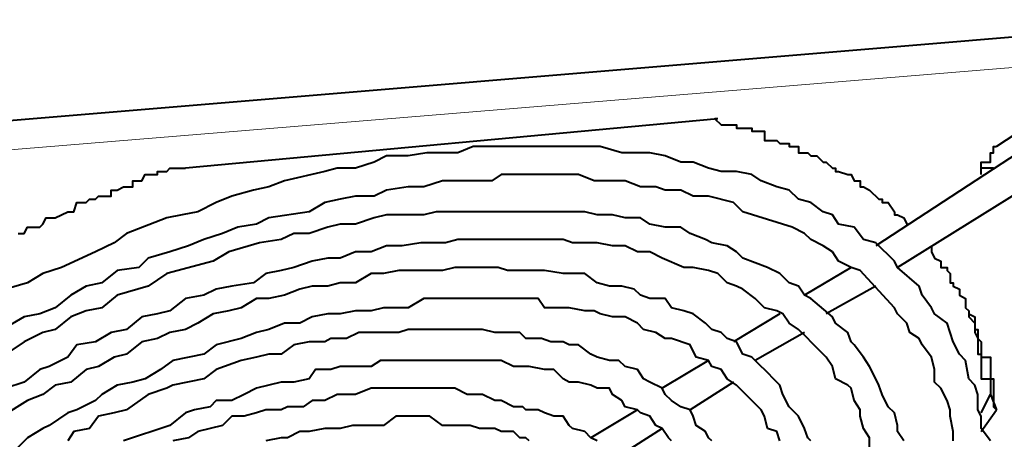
# Model space of a CAD drawing. Header units: millimetres. Extents: x 2 to 406, y 0 to 285.
# Tile 24 of 53: x 370.46 to 375.73, y 60.77 to 63.01. Entities that reach past the tile are written whole.
import ezdxf

# ---------------------------------------------------------------- set-up
doc = ezdxf.new("R2010")
doc.units = ezdxf.units.MM
doc.header["$MEASUREMENT"] = 0
doc.layers.get('0').update_dxf_attribs({"linetype": 'CONTINUOUS'})

msp = doc.modelspace()

# ---------------------------------------------------------------- linework, layer by layer
at = {"color": 0, "linetype": 'Continuous', "lineweight": 5, "true_color": 0x000007}
for points in [[(368.9339, 62.3466), (376.8761, 63.0085)], [(369.0001, 62.1977), (376.661, 62.8265)]]:
    msp.add_lwpolyline(points, dxfattribs=at)
at = {"color": 0, "linetype": 'Continuous', "lineweight": 40, "true_color": 0x000007}
for points in [[(368.9339, 62.3466), (376.8596, 63.0085)], [(374.1956, 62.479), (371.3496, 62.2143)], [(374.1956, 62.479), (374.1791, 62.479), (374.2122, 62.4459), (374.2949, 62.4459), (374.2949, 62.4294), (374.3776, 62.4294), (374.3776, 62.4128), (374.4438, 62.4128), (374.4438, 62.3632), (374.51, 62.3632), (374.5265, 62.3466), (374.5762, 62.3466), (374.5762, 62.3301), (374.6258, 62.3301), (374.6258, 62.297), (374.6755, 62.297), (374.692, 62.2804), (374.7251, 62.2804), (374.7582, 62.2474), (374.7747, 62.2474), (374.8078, 62.2143), (374.8244, 62.2143), (374.8244, 62.1977), (374.8409, 62.1977), (374.8906, 62.1812), (374.9071, 62.1812), (374.9236, 62.1481), (374.9567, 62.1481), (374.9567, 62.115), (374.9733, 62.115), (375.0064, 62.0984), (375.056, 62.0488), (375.0726, 62.0488), (375.0726, 62.0323), (375.1057, 62.0323), (375.1388, 61.9826), (375.1388, 61.9661), (375.1553, 61.9661), (375.1884, 61.9495), (375.2049, 61.9164)], [(375.8337, 62.4294), (375.6848, 62.3301)], [(375.6517, 60.7582), (375.602, 60.8244), (375.602, 60.8906), (375.5855, 60.9236), (375.5855, 61.0064), (375.569, 61.056), (375.5359, 61.0891), (375.5193, 61.1884), (375.4862, 61.2215), (375.4531, 61.2877), (375.4366, 61.3373), (375.42, 61.3869), (375.3539, 61.4366), (375.3373, 61.4697), (375.2877, 61.5359), (375.2711, 61.5855), (375.1553, 61.6848), (375.1388, 61.7179), (375.0395, 61.8171), (374.9733, 61.8337), (374.9236, 61.8999), (374.8409, 61.9164), (374.8078, 61.9661), (374.7582, 61.9826), (374.692, 62.0323), (374.6258, 62.0488), (374.5762, 62.0984), (374.51, 62.115), (374.4273, 62.1481), (374.3776, 62.1812), (374.2949, 62.1977), (374.2122, 62.1977), (374.146, 62.2143), (374.0632, 62.2474), (373.9971, 62.2474), (373.9143, 62.2804), (373.8316, 62.297), (373.6827, 62.297), (373.5668, 62.3301), (372.8884, 62.3301), (372.8057, 62.297), (372.6403, 62.297), (372.541, 62.2804), (372.4252, 62.2804), (372.359, 62.2474), (372.2597, 62.2143), (372.1604, 62.2143), (372.0942, 62.1977), (371.8791, 62.1481), (371.7964, 62.115), (371.7137, 62.0984), (371.5978, 62.0653), (371.5151, 62.0323), (371.4158, 61.9826), (371.3331, 61.9661), (371.2504, 61.9495), (371.0353, 61.8668), (370.9691, 61.8171), (370.8698, 61.7675), (370.6878, 61.6848), (370.5885, 61.6517), (370.5058, 61.602), (370.39, 61.569)], [(375.602, 62.1812), (375.602, 62.2474), (375.6517, 62.2474), (375.6517, 62.297), (375.6682, 62.297), (375.6682, 62.3301), (375.6848, 62.3301)], [(375.8006, 62.297), (375.0395, 61.8006)], [(370.4561, 61.8668), (370.4892, 61.8668), (370.5058, 61.8999), (370.572, 61.8999), (370.5885, 61.9164), (370.6051, 61.9495), (370.6547, 61.9495), (370.6878, 61.9661), (370.7209, 61.9826), (370.754, 61.9826), (370.7705, 62.0323), (370.8202, 62.0323), (370.8367, 62.0488), (370.8698, 62.0488), (370.8863, 62.0653), (370.9525, 62.0653), (370.9525, 62.0984), (370.9856, 62.0984), (371.0187, 62.115), (371.0684, 62.115), (371.0684, 62.1481), (371.118, 62.1481), (371.1345, 62.1812), (371.2007, 62.1812), (371.2007, 62.1977), (371.2504, 62.1977), (371.2669, 62.2143), (371.3496, 62.2143)], [(375.6682, 62.2143), (375.602, 62.2143)], [(375.4531, 60.7582), (375.4531, 60.8078), (375.4366, 60.8906), (375.4366, 60.9236), (375.42, 60.9733), (375.3869, 61.0395), (375.3539, 61.0726), (375.3539, 61.1387), (375.3373, 61.2049), (375.2877, 61.2711), (375.2711, 61.3042), (375.2215, 61.3373), (375.2049, 61.3869), (375.1553, 61.4366), (375.1388, 61.4697), (374.9567, 61.6682), (374.9071, 61.6848), (374.8409, 61.7179), (374.8078, 61.7675), (374.7582, 61.8006), (374.692, 61.8337), (374.6589, 61.8668), (374.5927, 61.8999), (374.328, 61.9826), (374.2783, 62.0323), (374.146, 62.0653), (374.0632, 62.0653), (373.9971, 62.0984), (373.9143, 62.0984), (373.8647, 62.115), (373.782, 62.115), (373.6992, 62.1481), (373.5338, 62.1481), (373.451, 62.1812), (373.0374, 62.1812), (372.9877, 62.1481), (372.723, 62.1481), (372.6237, 62.115), (372.541, 62.115), (372.4252, 62.0984), (372.359, 62.0653), (372.2597, 62.0653), (372.177, 62.0488), (372.0942, 62.0323), (372.0115, 61.9826), (371.7964, 61.9495), (371.7302, 61.9164), (371.6309, 61.8999), (371.5482, 61.8668), (371.4489, 61.8337), (371.3662, 61.8006), (371.2669, 61.7675), (371.1511, 61.7344), (371.1014, 61.6848), (370.9856, 61.6682), (370.9029, 61.602), (370.8202, 61.5855), (370.7374, 61.5359), (370.6547, 61.4697), (370.572, 61.4366), (370.4892, 61.42), (370.3734, 61.3539)], [(375.8999, 62.1481), (375.1553, 61.6848)], [(375.602, 62.1812), (375.602, 62.1812)], [(375.1884, 60.7582), (375.1553, 60.8078), (375.1553, 60.8409), (375.1388, 60.9071), (375.1057, 60.9402), (375.0726, 61.0064), (375.056, 61.056), (375.0395, 61.0891), (375.0064, 61.1553), (374.9733, 61.2049), (374.9236, 61.2711), (374.9071, 61.2877), (374.8906, 61.3373), (374.8244, 61.3869), (374.8078, 61.42), (374.692, 61.5193), (374.6589, 61.5359), (374.6258, 61.5855), (374.5762, 61.602), (374.5265, 61.6517), (374.4604, 61.6848), (374.328, 61.7344), (374.2949, 61.7675), (374.2452, 61.8006), (374.1625, 61.8171), (374.1294, 61.8337), (374.0467, 61.8668), (373.9971, 61.8999), (373.9143, 61.8999), (373.8316, 61.9164), (373.782, 61.9495), (373.6992, 61.9495), (373.633, 61.9661), (373.5503, 61.9661), (373.4841, 61.9826), (372.6899, 61.9826), (372.6237, 61.9661), (372.4252, 61.9661), (372.359, 61.9495), (372.2597, 61.9164), (372.177, 61.9164), (372.1108, 61.8999), (372.0115, 61.8668), (371.9288, 61.8668), (371.8626, 61.8337), (371.7468, 61.8171), (371.5813, 61.7675), (371.4986, 61.7179), (371.2504, 61.6517), (371.1511, 61.5855), (370.9856, 61.5359), (370.9029, 61.4697), (370.8202, 61.4531), (370.7374, 61.42), (370.6547, 61.3539), (370.5885, 61.3373), (370.4892, 61.2877), (370.39, 61.2215)], [(375.0064, 60.7085), (375.0064, 60.7747), (374.9733, 60.8244), (374.9567, 60.8906), (374.9567, 60.9236), (374.9236, 60.9733), (374.9071, 61.0395), (374.8906, 61.056), (374.8244, 61.0891), (374.8078, 61.1553), (374.7747, 61.2049), (374.7582, 61.2215), (374.692, 61.2877), (374.6755, 61.3042), (374.6258, 61.3539), (374.5762, 61.3869), (374.5431, 61.4366), (374.51, 61.4531), (374.4438, 61.4697), (374.3942, 61.5193), (374.328, 61.569), (374.2949, 61.5855), (374.2452, 61.602), (374.1956, 61.6517), (374.146, 61.6682), (374.0632, 61.6848), (374.0136, 61.6848), (373.8978, 61.7344), (373.8316, 61.7675), (373.7654, 61.7675), (373.6992, 61.8006), (373.633, 61.8006), (373.5503, 61.8171), (373.4179, 61.8171), (373.3683, 61.8337), (372.8057, 61.8337), (372.7395, 61.8171), (372.6072, 61.8171), (372.5079, 61.8006), (372.4252, 61.8006), (372.3424, 61.7675), (372.2597, 61.7675), (372.177, 61.7344), (372.1108, 61.7344), (372.028, 61.7179), (371.9288, 61.6848), (371.8626, 61.6682), (371.7798, 61.6517), (371.7137, 61.602), (371.5978, 61.5855), (371.5151, 61.569), (371.4489, 61.5359), (371.3496, 61.5193), (371.2669, 61.4531), (371.2007, 61.4366), (371.118, 61.42), (371.0353, 61.3539), (370.9525, 61.3373), (370.8698, 61.2877), (370.7705, 61.2711), (370.7209, 61.2049), (370.6216, 61.1553), (370.572, 61.1387), (370.4892, 61.0726), (370.39, 61.0395)], [(375.3373, 61.8006), (375.3373, 61.7675), (375.3539, 61.7344), (375.3869, 61.7179), (375.3869, 61.6848), (375.42, 61.6848), (375.42, 61.6682), (375.4366, 61.6517), (375.4366, 61.602), (375.4531, 61.602), (375.4531, 61.5855), (375.4862, 61.569), (375.4862, 61.5359), (375.5193, 61.5193)], [(374.692, 60.7582), (374.6755, 60.7747), (374.6589, 60.8244), (374.6258, 60.8906), (374.5762, 60.9402), (374.5431, 61.0064), (374.5265, 61.056), (374.51, 61.0726), (374.4438, 61.1387), (374.4273, 61.1553), (374.3776, 61.2049), (374.328, 61.2215), (374.2949, 61.2877), (374.2452, 61.3042), (374.2122, 61.3373), (374.1625, 61.3539), (374.1294, 61.3869), (374.0632, 61.4366), (374.0136, 61.4531), (373.9474, 61.4697), (373.9143, 61.5193), (373.8316, 61.5193), (373.782, 61.5359), (373.7489, 61.569), (373.6827, 61.5855), (373.6165, 61.5855), (373.5503, 61.602), (373.4841, 61.6517), (373.3683, 61.6517), (373.269, 61.6682), (373.0705, 61.6682), (373.0208, 61.6848), (372.7892, 61.6848), (372.723, 61.6682), (372.4913, 61.6682), (372.4086, 61.6517), (372.3424, 61.6517), (372.2597, 61.602), (372.177, 61.602), (372.1108, 61.5855), (372.028, 61.5855), (371.9619, 61.569), (371.8791, 61.5359), (371.7964, 61.5193), (371.7302, 61.5193), (371.6475, 61.4697), (371.5813, 61.4531), (371.4986, 61.4366), (371.4158, 61.3869), (371.3496, 61.3539), (371.2669, 61.3373), (371.2007, 61.3042), (371.118, 61.2877), (371.0353, 61.2215), (370.9691, 61.2049), (370.8863, 61.1553), (370.8202, 61.1387), (370.7374, 61.0726), (370.6547, 61.056), (370.5885, 61.0064), (370.5058, 60.9733), (370.3734, 60.8906)], [(374.9071, 61.6848), (374.6589, 61.5359)], [(375.0395, 61.5855), (374.7747, 61.4366)], [(375.4862, 61.569), (375.4862, 61.5359), (375.5193, 61.5193), (375.5193, 61.4697), (375.5359, 61.4531), (375.5359, 61.42), (375.569, 61.3869), (375.569, 61.3373), (375.5855, 61.3042), (375.5855, 61.2215), (375.602, 61.2215), (375.602, 61.0891), (375.6517, 61.0891), (375.6517, 61.0064)], [(374.5265, 60.7582), (374.51, 60.8078), (374.4604, 60.8244), (374.4438, 60.8906), (374.4273, 60.9236), (374.3114, 61.0395), (374.2949, 61.056), (374.2452, 61.0891), (374.2122, 61.1387), (374.1625, 61.1553), (374.146, 61.1884), (374.0798, 61.2049), (374.0467, 61.2711), (373.9474, 61.3042), (373.9143, 61.3042), (373.8647, 61.3373), (373.7985, 61.3539), (373.7654, 61.3869), (373.6992, 61.42), (373.633, 61.42), (373.5668, 61.4366), (373.5338, 61.4531), (373.4841, 61.4531), (373.4014, 61.4697), (373.269, 61.4697), (373.2359, 61.5193), (372.6237, 61.5193), (372.541, 61.4697), (372.4086, 61.4697), (372.3424, 61.4531), (372.2597, 61.4531), (372.177, 61.4366), (372.1108, 61.4366), (372.028, 61.42), (371.9619, 61.3869), (371.8791, 61.3869), (371.7964, 61.3539), (371.7302, 61.3373), (371.6475, 61.3042), (371.5151, 61.2711), (371.4489, 61.2215), (371.2835, 61.1884), (371.2173, 61.1387), (371.1345, 61.0891), (371.0684, 61.0726), (370.9856, 61.056), (370.9029, 61.0064), (370.8698, 60.9733), (370.7705, 60.9236), (370.7209, 60.9071), (370.6216, 60.8409), (370.5885, 60.8244), (370.5058, 60.7747), (370.4396, 60.7085)], [(375.5193, 61.5193), (375.5193, 61.4697), (375.5359, 61.4531), (375.5359, 61.4366), (375.569, 61.42), (375.569, 61.3539), (375.5855, 61.3539), (375.5855, 61.3042), (375.602, 61.2877), (375.602, 61.2049), (375.6517, 61.2049), (375.6517, 61.0891), (375.6682, 61.0891), (375.6682, 60.9402), (375.6848, 60.9236)], [(374.5265, 61.4366), (374.2783, 61.2877)], [(374.1625, 60.7582), (374.146, 60.7747), (374.1294, 60.8078), (374.0798, 60.8409), (374.0632, 60.8906), (374.0467, 60.9236), (373.9971, 60.9402), (373.9474, 60.9733), (373.9143, 61.0064), (373.8978, 61.0395), (373.8316, 61.0726), (373.7985, 61.0891), (373.7654, 61.1387), (373.6992, 61.1553), (373.6661, 61.1884), (373.6165, 61.1884), (373.5503, 61.2049), (373.5172, 61.2215), (373.451, 61.2711), (373.4014, 61.2711), (373.3683, 61.2877), (373.3021, 61.2877), (373.2525, 61.3042), (373.1697, 61.3042), (373.1366, 61.3373), (373.0043, 61.3373), (372.9381, 61.3539), (372.541, 61.3539), (372.4913, 61.3373), (372.2762, 61.3373), (372.21, 61.3042), (372.1273, 61.3042), (372.0942, 61.2877), (372.0115, 61.2877), (371.9288, 61.2711), (371.8626, 61.2215), (371.7964, 61.2215), (371.7302, 61.2049), (371.6475, 61.1884), (371.5151, 61.1387), (371.4489, 61.0891), (371.2835, 61.056), (371.2504, 61.0395), (371.1511, 61.0064), (371.0353, 60.9236), (370.9691, 60.9071), (370.8863, 60.8906), (370.8367, 60.8244), (370.754, 60.8078), (370.7209, 60.7582)], [(374.6589, 61.3373), (374.3942, 61.1884)], [(373.9474, 60.7582), (373.9309, 60.7747), (373.8978, 60.8244), (373.8647, 60.8409), (373.8316, 60.8906), (373.782, 60.9071), (373.7654, 60.9236), (373.6992, 60.9402), (373.6827, 60.9733), (373.633, 61.0064), (373.6165, 61.0395), (373.5503, 61.0395), (373.5172, 61.056), (373.451, 61.0726), (373.4014, 61.0726), (373.3683, 61.0891), (373.3187, 61.1387), (373.269, 61.1387), (373.1863, 61.1553), (373.1036, 61.1553), (373.0374, 61.1884), (372.3921, 61.1884), (372.3424, 61.1553), (372.177, 61.1553), (372.1273, 61.1387), (372.0446, 61.1387), (372.0115, 61.0891), (371.9288, 61.0726), (371.8626, 61.0726), (371.7302, 61.0395), (371.664, 61.0064), (371.5978, 60.9733), (371.5151, 60.9733), (371.482, 60.9402), (371.3993, 60.9236), (371.3496, 60.9071), (371.2669, 60.8409), (371.0187, 60.7582)], [(374.146, 61.1884), (373.8978, 61.0395)], [(373.5503, 60.7582), (373.5172, 60.7747), (373.4841, 60.8078), (373.4179, 60.8244), (373.4014, 60.8409), (373.3683, 60.8906), (373.3187, 60.8906), (373.269, 60.9071), (373.2359, 60.9236), (373.1697, 60.9236), (373.1532, 60.9402), (373.1036, 60.9402), (373.0374, 60.9733), (373.0043, 60.9733), (372.9381, 61.0064), (372.8554, 61.0064), (372.7892, 61.0395), (372.3424, 61.0395), (372.2597, 61.0064), (372.1604, 61.0064), (372.0942, 60.9733), (372.028, 60.9733), (371.9784, 60.9402), (371.8957, 60.9402), (371.8626, 60.9236), (371.7798, 60.9236), (371.7302, 60.9071), (371.664, 60.8906), (371.5978, 60.8906), (371.5482, 60.8409), (371.4158, 60.8078), (371.3662, 60.7747), (371.2835, 60.7582)], [(374.2783, 61.0726), (374.0467, 60.9236)], [(375.602, 60.9071), (375.6517, 61.0064)], [(375.6517, 61.0064), (375.6848, 60.9236)], [(373.1863, 60.7582), (373.1697, 60.7747), (373.1366, 60.7747), (373.1036, 60.8078), (373.0374, 60.8078), (373.0043, 60.8244), (372.9215, 60.8244), (372.8719, 60.8409), (372.723, 60.8409), (372.6568, 60.8906), (372.4748, 60.8906), (372.4086, 60.8409), (372.2431, 60.8409), (372.177, 60.8244), (372.0942, 60.8244), (372.0115, 60.8078), (371.9619, 60.8078), (371.8957, 60.7747), (371.8626, 60.7747), (371.7798, 60.7582)], [(373.7654, 60.9236), (373.5172, 60.7747)], [(375.602, 60.8078), (375.6848, 60.9236)], [(373.8978, 60.8244), (373.6661, 60.6755)]]:
    msp.add_lwpolyline(points, dxfattribs=at)

doc.saveas('drawing.dxf')
